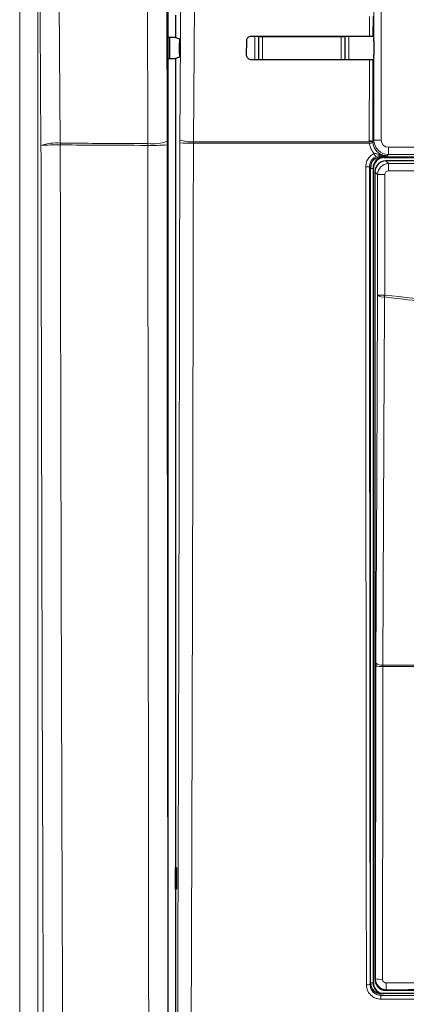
# Model space of a CAD drawing. Header units: millimetres. Extents: x 5 to 418, y 2 to 292.
# Tile 17 of 74: x 94.47 to 103.39, y 150.07 to 172.82. Entities that reach past the tile are written whole.
import ezdxf

# ---------------------------------------------------------------- set-up
doc = ezdxf.new("R2010")
doc.units = ezdxf.units.MM

msp = doc.modelspace()

# ---------------------------------------------------------------- linework, layer by layer
at = {"color": 7, "linetype": 'Continuous', "lineweight": 25}
for p, q in [((97.8936, 149.1783), (97.8936, 183.8981)), ((98.0618, 172.919), (98.0618, 172.4074)), ((98.0618, 172.4074), (97.8936, 172.4074)), ((97.9296, 171.919), (97.9296, 172.4074)), ((98.0618, 172.4074), (98.1538, 172.3768)), ((98.1562, 172.0214), (98.1581, 172.2824)), ((99.7039, 171.9966), (99.7046, 172.3299)), ((102.6192, 172.4333), (102.6379, 172.4147)), ((102.6393, 172.3313), (102.6393, 171.9951)), ((97.8936, 171.919), (98.0618, 171.919)), ((98.152, 171.9491), (98.0618, 171.919)), ((98.0618, 171.919), (98.0618, 149.3128)), ((102.6379, 171.9118), (102.618, 171.8919)), ((102.8117, 169.6466), (106.1567, 169.6466)), ((102.8784, 169.6299), (104.7576, 169.6299)), ((106.3088, 169.5519), (102.9147, 169.5519)), ((102.5618, 150.5638), (102.5618, 169.3966)), ((102.6284, 150.5632), (102.6284, 169.3799)), ((102.6647, 169.302), (102.6647, 150.6411)), ((102.686, 157.9475), (102.6858, 157.882)), ((98.0626, 153.2299), (98.088, 153.2303)), ((98.0626, 152.7299), (98.0626, 153.2299)), ((98.088, 153.2303), (98.088, 152.7294)), ((98.088, 152.7294), (98.0626, 152.7299)), ((102.9147, 150.3912), (105.8194, 150.3912)), ((113.3121, 150.3132), (102.8114, 150.3132))]:
    msp.add_line(p, q, dxfattribs=at)
at = {"color": 7, "linetype": 'Continuous', "lineweight": 18}
for p, q in [((102.6422, 170.0352), (102.6422, 183.9799)), ((102.8089, 183.9799), (102.8089, 170.0352)), ((97.8415, 181.7954), (97.8684, 170.0062)), ((97.4249, 169.9522), (97.3979, 181.7414)), ((94.4673, 146.1827), (94.4673, 180.8099)), ((94.8834, 180.8099), (94.8834, 146.1827)), ((102.5387, 172.4347), (102.5397, 172.8928)), ((102.6203, 172.8943), (102.6192, 172.4333)), ((99.8965, 172.4256), (99.9799, 172.4256)), ((99.8965, 171.8886), (99.8965, 172.4256)), ((99.9886, 172.4168), (99.9799, 172.4256)), ((99.9799, 172.4256), (99.9799, 171.8886)), ((99.9886, 172.4168), (100.072, 172.4168)), ((99.9886, 171.8949), (99.9886, 172.4168)), ((100.072, 172.4168), (100.072, 172.4365)), ((101.8849, 172.4168), (100.072, 172.4168)), ((100.072, 172.4168), (100.072, 171.8949)), ((101.8849, 172.4351), (101.8849, 172.4168)), ((101.8849, 171.8949), (101.8849, 172.4168)), ((101.8849, 172.4168), (101.9682, 172.4168)), ((101.977, 172.4256), (101.9682, 172.4168)), ((101.9682, 172.4168), (101.9682, 171.8949)), ((101.977, 171.8901), (101.977, 172.4256)), ((101.977, 172.4256), (102.0603, 172.4256)), ((102.0603, 172.4256), (102.0603, 171.8902)), ((99.9885, 171.8886), (99.9886, 171.8949)), ((99.9886, 171.8949), (100.072, 171.8949)), ((99.9886, 171.8949), (99.9893, 171.8886)), ((100.072, 171.8949), (101.8849, 171.8949)), ((100.072, 171.8887), (100.072, 171.8949)), ((101.8849, 171.8949), (101.8849, 171.8901)), ((101.8849, 171.8949), (101.9682, 171.8949)), ((101.9679, 171.8901), (101.9682, 171.8949)), ((101.9682, 171.8949), (101.9683, 171.8901)), ((102.533, 170.0175), (102.5374, 171.8905)), ((102.618, 171.8919), (102.6136, 170.0065)), ((97.425, 169.9115), (97.4249, 169.9522)), ((97.8686, 169.9249), (97.8684, 170.0062)), ((98.1619, 170.0416), (98.1616, 169.9714)), ((98.4752, 169.9623), (98.4756, 169.9974)), ((102.5356, 169.9623), (98.4752, 169.9623)), ((98.4756, 169.9974), (102.5335, 169.9974)), ((102.5335, 169.9974), (102.533, 170.0175)), ((102.5356, 169.9623), (102.5335, 169.9974)), ((102.6136, 170.0065), (102.6422, 170.0352)), ((102.6136, 170.0065), (102.6139, 169.9903)), ((102.6139, 169.9903), (102.6156, 169.9693)), ((102.8089, 170.0352), (102.6422, 170.0352)), ((102.9755, 169.8685), (106.148, 169.8685)), ((102.9755, 169.8685), (102.9755, 169.7019)), ((102.7872, 169.6711), (102.8117, 169.6466)), ((102.8784, 169.6372), (102.8784, 169.6466)), ((106.3544, 169.6372), (102.8784, 169.6372)), ((102.8784, 169.6372), (102.8784, 169.6299)), ((102.9147, 169.5519), (102.9758, 169.4908)), ((102.9755, 169.7019), (102.9468, 169.6732)), ((106.148, 169.7019), (102.9755, 169.7019)), ((102.9758, 169.3242), (102.9758, 169.4908)), ((102.9758, 169.4908), (106.2477, 169.4908)), ((102.5618, 169.3966), (102.5384, 169.42)), ((102.6211, 169.3799), (102.5618, 169.3799)), ((102.6211, 169.3799), (102.6211, 150.5632)), ((102.6211, 169.3799), (102.6284, 169.3799)), ((102.7258, 169.2409), (102.6647, 169.302)), ((106.1644, 169.3242), (102.9758, 169.3242)), ((102.7258, 166.4534), (102.7258, 169.2409)), ((102.8925, 169.2409), (102.7258, 169.2409)), ((102.8925, 169.2409), (102.8925, 166.4534)), ((102.7258, 166.4534), (102.8925, 166.4534)), ((102.8869, 166.4102), (102.8925, 166.4534)), ((102.8466, 157.8716), (102.847, 157.9043)), ((102.847, 157.9043), (113.2766, 157.9043)), ((102.6779, 150.6543), (102.6858, 157.882)), ((113.277, 157.8716), (102.8466, 157.8716)), ((102.6647, 150.6411), (102.6779, 150.6543)), ((102.5538, 150.5237), (102.5618, 150.5638)), ((102.6211, 150.5632), (102.5618, 150.5632)), ((102.6211, 150.5632), (102.6284, 150.5632)), ((102.9278, 150.4043), (102.9147, 150.3912)), ((102.8114, 150.3132), (102.8035, 150.2735))]:
    msp.add_line(p, q, dxfattribs=at)
at = {"color": 7, "linetype": 'Continuous', "lineweight": 18, "flags": 128}
for points in [[(98.1619, 170.0416), (98.2035, 175.9364), (98.245, 181.8354)], [(98.5591, 181.7912), (98.5544, 181.1305), (98.5357, 178.4877), (98.4756, 169.9974)], [(95.3219, 181.7508), (95.3276, 180.9245), (95.3502, 177.6193), (95.3729, 174.314), (95.4027, 169.9636)], [(94.9579, 169.9096), (94.9386, 172.7446), (94.918, 175.743), (94.8873, 180.2406), (94.8834, 180.8099)], [(99.9886, 172.4168), (99.9903, 172.433), (99.991, 172.4365)], [(101.9662, 172.435), (101.9666, 172.433), (101.9682, 172.4168)], [(102.686, 157.9475), (102.706, 162.2114), (102.7258, 166.4534)], [(102.8869, 166.4102), (102.8854, 166.0883), (102.8794, 164.8005), (102.8552, 159.6494), (102.847, 157.9043)], [(102.8466, 157.8716), (102.8462, 157.5389), (102.8448, 156.2082), (102.8387, 150.644)]]:
    msp.add_lwpolyline(points, dxfattribs=at)
at = {"color": 7, "linetype": 'Continuous', "lineweight": 18}
for centre, radius, start, end in [((95.3013, 168.9404), 1.0283, 84.33776, 109.50418), ((89.3971, 169.9433), 6.0056, 359.80555, 0.19381), ((97.5347, 170.8987), 0.9529, 263.38216, 290.50146), ((98.4105, 173.1326), 3.171, 265.49979, 271.16954), ((98.4126, 170.6848), 0.6903, 248.71381, 275.24303), ((102.5515, 169.8528), 0.1658, 67.99072, 96.38533), ((102.5596, 169.8328), 0.1666, 70.98206, 99.03542), ((102.6527, 169.0847), 0.8853, 92.40107, 97.60084), ((102.9756, 170.0352), 0.3333, 180.00873, 269.99127), ((95.2998, 165.9188), 4.0054, 88.52757, 94.89579), ((97.5363, 173.5968), 3.6869, 268.27095, 275.17085), ((103.1343, 169.9211), 0.526, 202.29968, 211.2844), ((102.7975, 169.7135), 0.0437, 191.35144, 256.33214), ((102.4734, 170.2173), 0.8, 268.48547, 274.66127), ((102.8523, 166.6034), 0.1962, 229.8636, 280.15468), ((102.8124, 158.0973), 0.1961, 229.84864, 280.14668), ((102.8092, 158.5432), 0.6727, 259.42891, 273.18402), ((102.8013, 151.3155), 0.6725, 259.42789, 273.18381), ((102.4887, 150.8718), 0.3541, 266.58782, 280.58882), ((104.0677, 150.5249), 1.1462, 178.21518, 186.038), ((103.6558, 150.2036), 0.8552, 175.30838, 181.24111)]:
    msp.add_arc(centre, radius, start, end, dxfattribs=at)
at = {"color": 7, "linetype": 'Continuous', "lineweight": 25}
for centre, radius, start, end in [((102.8784, 169.3799), 0.2573, 90, 180), ((102.8784, 169.3799), 0.25, 90, 180), ((102.8784, 150.5632), 0.2573, 180, 256.32073), ((102.8784, 150.5632), 0.25, 180, 270)]:
    msp.add_arc(centre, radius, start, end, dxfattribs=at)
for centre, major_axis, ratio, start_param, end_param in [((108.0618, 175.3271), (165.7984, 0), 0.0174551, 4.6626092, 4.6790706), ((102.6378, 172.3313), (0, 0.0833), 0.0174551, 4.712389, 6.265732), ((102.6378, 171.9951), (0, 0.0833), 0.0174551, 3.1590459, 4.712389), ((108.0618, 169.0128), (164.9535, 0), 0.0174551, 1.6042931, 1.6208313), ((102.8118, 169.3965), (-0.1768, 0.1768), 0.9996955, 5.4979394, 7.0684312), ((102.9147, 169.3019), (0.1768, 0.1768), 0.9998985, 0.7855505, 2.3560422), ((102.9147, 150.6412), (0.1768, -0.1768), 0.9998985, 3.9271431, 5.4976349), ((102.8118, 150.5642), (-0.0491, -0.2461), 0.9960441, 4.9100775, 6.4793527)]:
    msp.add_ellipse(centre, major_axis=major_axis, ratio=ratio, start_param=start_param, end_param=end_param, dxfattribs=at)
at = {"color": 7, "linetype": 'Continuous', "lineweight": 18}
for centre, major_axis, ratio, start_param, end_param in [((102.9756, 170.0352), (-0.1179, -0.1179), 0.9996955, 5.4979394, 7.0684312), ((102.9758, 169.2408), (0.1768, 0.1768), 0.9998985, 0.7855505, 2.3560422), ((102.9758, 169.2408), (-0.0589, 0.0589), 0.9996955, 5.4979394, 7.0684312), ((108.0618, 147.8397), (147.0164, 0), 0.0174551, 1.5871, 1.6057242)]:
    msp.add_ellipse(centre, major_axis=major_axis, ratio=ratio, start_param=start_param, end_param=end_param, dxfattribs=at)
at = {"color": 7, "linetype": 'Continuous', "lineweight": 25}
for points, knots in [([(98.1538, 172.3768), (98.1543, 172.3757), (98.1553, 172.3735), (98.1566, 172.3585), (98.1576, 172.3369), (98.1581, 172.3102), (98.1581, 172.2916), (98.1581, 172.2824)], [0, 0, 0, 0, 0.20167623, 0.40337308, 0.60447112, 0.80435032, 1, 1, 1, 1]), ([(99.7046, 172.3299), (99.705, 172.3359), (99.7059, 172.3541), (99.7166, 172.3831), (99.7398, 172.4118), (99.7714, 172.431), (99.797, 172.4365), (99.8104, 172.4367), (99.8118, 172.4367)], [0, 0, 0, 0, 0.1085743, 0.3256464, 0.5433028, 0.7603502, 0.9756098, 1, 1, 1, 1]), ([(102.5387, 172.4347), (102.548, 172.4347), (102.5665, 172.4346), (102.5909, 172.4344), (102.6091, 172.434), (102.6179, 172.4336), (102.6189, 172.4333), (102.6192, 172.4333)], [0, 0, 0, 0, 0.22004937, 0.44007205, 0.66083888, 0.88303949, 1, 1, 1, 1]), ([(98.1562, 172.0214), (98.1561, 172.0122), (98.1559, 171.994), (98.155, 171.9712), (98.1537, 171.9552), (98.1527, 171.9496), (98.1521, 171.9492), (98.152, 171.9491)], [0, 0, 0, 0, 0.2358917, 0.4717506, 0.7084886, 0.9466981, 1, 1, 1, 1]), ([(99.8118, 171.8885), (99.8059, 171.8888), (99.788, 171.8896), (99.7591, 171.8999), (99.7304, 171.9224), (99.7107, 171.9532), (99.7042, 171.9794), (99.7039, 171.994), (99.7039, 171.9966)], [0, 0, 0, 0, 0.1048171, 0.3168719, 0.5283614, 0.7403818, 0.9540709, 1, 1, 1, 1]), ([(102.618, 171.8919), (102.6169, 171.8917), (102.6147, 171.8914), (102.5996, 171.891), (102.5778, 171.8907), (102.5556, 171.8905), (102.5418, 171.8905), (102.5374, 171.8905)], [0, 0, 0, 0, 0.2249602, 0.4499611, 0.6737641, 0.8951284, 1, 1, 1, 1])]:
    msp.add_open_spline(points, degree=3, knots=knots, dxfattribs=at)
at = {"color": 7, "linetype": 'Continuous', "lineweight": 18}
for points, knots in [([(95.4027, 169.9636), (95.6474, 169.9622), (96.3214, 169.9583), (96.9955, 169.9546), (97.4249, 169.9522)], [0, 0, 0, 0, 0.3630015, 1, 1, 1, 1]), ([(98.1103, 149.3613), (98.1216, 152.7932), (98.1441, 159.6583), (98.1558, 166.5332), (98.1616, 169.9714)], [0, 0, 0, 0, 0.49989972, 1, 1, 1, 1]), ([(98.4752, 169.9623), (98.4748, 169.7401), (98.4732, 168.6295), (98.4655, 163.9649), (98.4504, 157.31), (98.4311, 151.5502), (98.4237, 149.3389)], [0, 0, 0, 0, 0.0322876, 0.1614382, 0.6780666, 1, 1, 1, 1]), ([(102.6477, 169.7215), (102.6201, 169.7555), (102.5628, 169.8264), (102.5449, 169.9158), (102.5356, 169.9623)], [0, 0, 0, 0, 0.4810346, 1, 1, 1, 1]), ([(102.6156, 169.9693), (102.6234, 169.9325), (102.6389, 169.8589), (102.707, 169.7662), (102.7993, 169.7005), (102.8847, 169.6753), (102.9344, 169.6736), (102.9468, 169.6732)], [0, 0, 0, 0, 0.2308041, 0.461566, 0.6921519, 0.9228561, 1, 1, 1, 1]), ([(95.0266, 146.0395), (95.0214, 147.3578), (95.003, 151.9969), (94.9775, 159.9522), (94.9645, 166.5949), (94.9579, 169.9096)], [0, 0, 0, 0, 0.165898, 0.5837783, 1, 1, 1, 1]), ([(95.4027, 169.9229), (95.4092, 166.6108), (95.4222, 159.9735), (95.4476, 152.0246), (95.466, 147.3892), (95.4712, 146.0719)], [0, 0, 0, 0, 0.4162214, 0.8341019, 1, 1, 1, 1]), ([(97.425, 169.9115), (96.9956, 169.9139), (96.3214, 169.9176), (95.6474, 169.9215), (95.4027, 169.9229)], [0, 0, 0, 0, 0.6370193, 1, 1, 1, 1]), ([(97.4442, 149.1422), (97.4405, 152.3257), (97.4328, 158.8349), (97.4275, 165.7621), (97.4253, 169.5024), (97.425, 169.9115)], [0, 0, 0, 0, 0.4602117, 0.9409488, 1, 1, 1, 1]), ([(97.8686, 169.9249), (97.8688, 169.516), (97.8709, 165.7788), (97.8761, 158.8571), (97.8837, 152.3532), (97.8874, 149.1722)], [0, 0, 0, 0, 0.0590511, 0.5397878, 1, 1, 1, 1]), ([(102.4522, 169.4176), (102.4559, 169.4552), (102.4632, 169.5304), (102.5209, 169.63), (102.5881, 169.6915), (102.6346, 169.7149), (102.6477, 169.7215)], [0, 0, 0, 0, 0.2949123, 0.5898446, 0.8848018, 1, 1, 1, 1]), ([(102.6477, 169.7215), (102.657, 169.7221), (102.6942, 169.7247), (102.7288, 169.7134), (102.7547, 169.7049)], [0, 0, 0, 0, 0.2492605, 1, 1, 1, 1]), ([(102.6848, 169.6479), (102.675, 169.643), (102.6402, 169.6254), (102.5898, 169.5793), (102.5466, 169.5046), (102.5411, 169.4482), (102.5384, 169.42)], [0, 0, 0, 0, 0.1151457, 0.4100518, 0.7050246, 1, 1, 1, 1]), ([(102.7872, 169.6711), (102.7642, 169.6694), (102.7317, 169.6671), (102.6954, 169.6522), (102.6848, 169.6479)], [0, 0, 0, 0, 0.7098925, 1, 1, 1, 1]), ([(102.7547, 169.7049), (102.7848, 169.6964), (102.8411, 169.6805), (102.9039, 169.6738), (102.9374, 169.6732), (102.9444, 169.6732), (102.9463, 169.6732), (102.9468, 169.6732)], [0, 0, 0, 0, 0.4756077, 0.8917214, 0.9704577, 0.9926212, 1, 1, 1, 1]), ([(102.9468, 169.6732), (102.9465, 169.6732), (102.921, 169.6728), (102.8709, 169.672), (102.815, 169.6714), (102.7872, 169.6711)], [0, 0, 0, 0, 0.0064752, 0.5065287, 1, 1, 1, 1]), ([(102.4676, 150.5183), (102.4676, 150.5737), (102.4672, 150.8509), (102.4659, 152.0152), (102.461, 156.6735), (102.4559, 162.6961), (102.4531, 167.8339), (102.4522, 169.4176)], [0, 0, 0, 0, 0.0088087, 0.0440433, 0.1849823, 0.7487663, 1, 1, 1, 1]), ([(102.5384, 169.42), (102.5402, 166.2691), (102.5438, 159.9663), (102.5504, 153.6716), (102.5538, 150.5237)], [0, 0, 0, 0, 0.4999168, 1, 1, 1, 1]), ([(113.2366, 166.4102), (112.3815, 166.316), (110.6712, 166.1275), (108.6595, 166.0692), (106.9288, 166.0859), (105.4781, 166.1487), (104.0339, 166.2702), (103.1721, 166.3754), (102.8869, 166.4102)], [0, 0, 0, 0, 0.2486467, 0.497289, 0.5811431, 0.7490357, 0.9169292, 1, 1, 1, 1]), ([(102.8925, 166.4534), (103.7542, 166.3583), (105.4812, 166.1677), (108.0768, 166.0966), (110.6665, 166.17), (112.3751, 166.3588), (113.2311, 166.4534)], [0, 0, 0, 0, 0.2508222, 0.5026819, 0.7508343, 1, 1, 1, 1]), ([(102.9278, 150.4043), (102.9093, 150.4056), (102.8628, 150.4086), (102.7926, 150.4387), (102.7292, 150.4951), (102.6862, 150.57), (102.6807, 150.6262), (102.6779, 150.6543)], [0, 0, 0, 0, 0.1423687, 0.3561633, 0.5705428, 0.785425, 1, 1, 1, 1]), ([(102.8387, 150.644), (102.8396, 150.6346), (102.8414, 150.6158), (102.8558, 150.5909), (102.8769, 150.572), (102.9003, 150.562), (102.9158, 150.561), (102.922, 150.5606)], [0, 0, 0, 0, 0.21475054, 0.42957932, 0.64381482, 0.85755118, 1, 1, 1, 1]), ([(102.8008, 150.1851), (102.7634, 150.1888), (102.6884, 150.1964), (102.5885, 150.2541), (102.5132, 150.3387), (102.4733, 150.4323), (102.4692, 150.4939), (102.4676, 150.5183)], [0, 0, 0, 0, 0.2149218, 0.4298257, 0.6447637, 0.8597292, 1, 1, 1, 1]), ([(102.5538, 150.5237), (102.555, 150.5054), (102.558, 150.4591), (102.5879, 150.3889), (102.6444, 150.3254), (102.7192, 150.2821), (102.7754, 150.2764), (102.8035, 150.2735)], [0, 0, 0, 0, 0.1402936, 0.355296, 0.5702504, 0.7851343, 1, 1, 1, 1]), ([(102.922, 150.5606), (103.0331, 150.5607), (103.5883, 150.561), (104.4833, 150.5614), (105.2674, 150.5617), (105.6071, 150.5618)], [0, 0, 0, 0, 0.1241023, 0.6205161, 1, 1, 1, 1]), ([(113.3227, 150.1851), (113.2672, 150.1849), (112.9895, 150.1841), (111.8233, 150.1812), (109.5419, 150.1775), (106.3115, 150.1772), (103.9711, 150.1824), (102.8008, 150.1851)], [0, 0, 0, 0, 0.0158376, 0.0791881, 0.332598, 0.666299, 1, 1, 1, 1]), ([(102.8035, 150.2735), (104.5554, 150.2699), (108.0609, 150.2625), (111.5664, 150.2699), (113.32, 150.2735)], [0, 0, 0, 0, 0.4997441, 1, 1, 1, 1])]:
    msp.add_open_spline(points, degree=3, knots=knots, dxfattribs=at)

doc.saveas('drawing.dxf')
